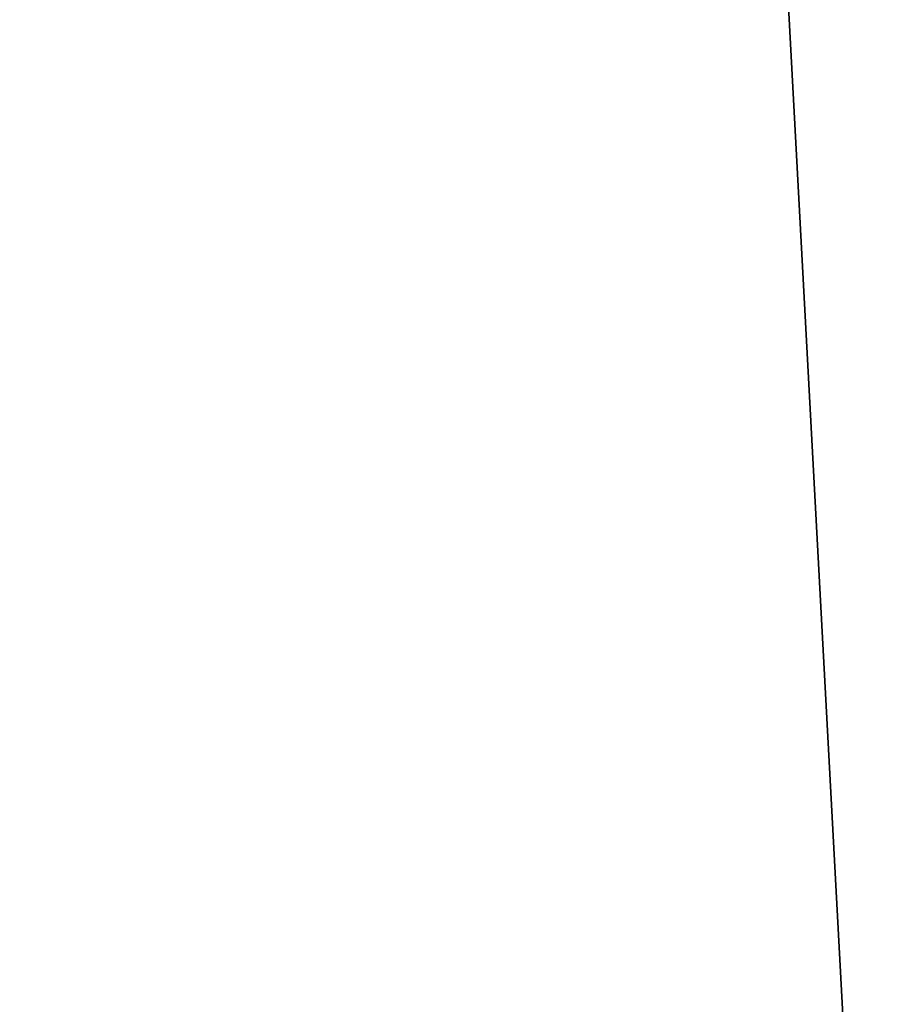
# Model space of a CAD drawing. Header units: millimetres. Extents: x -89 to 30, y -70 to 288.
# Tile 50 of 59: x 22.4 to 26.15, y 2.44 to 6.7. Entities that reach past the tile are written whole.
import ezdxf

# ---------------------------------------------------------------- set-up
doc = ezdxf.new("R2010")
doc.units = ezdxf.units.MM
doc.header["$LTSCALE"] = 81.481481
for name, color, linetype in [('88', 7, 'CONTINUOUS'), ('89', 7, 'CONTINUOUS'), ('92', 7, 'CONTINUOUS'), ('94', 7, 'CONTINUOUS')]:
    doc.layers.add(name, color=color, linetype=linetype)

msp = doc.modelspace()

# ---------------------------------------------------------------- linework, layer by layer
at = {"layer": '88', "color": 7, "linetype": 'CONTINUOUS', "true_color": 0xe6e6e6}
for points in [[(25.4666, 11.5465, -20.032), (2.4929, 2.4988, -23.3736), (2.4929, 13.1816, -19.4988), (25.4666, 11.5465, -20.032)], [(26.0867, 0.0649, -22.7998), (2.4929, 2.4988, -23.3736), (25.4666, 11.5465, -20.032), (26.0867, 0.0649, -22.7998)], [(2.4929, 2.4988, -23.3736), (26.0867, 0.0649, -22.7998), (2.53, 1.2814, -23.4674), (2.4929, 2.4988, -23.3736)]]:
    msp.add_3dface(points, dxfattribs=at)
at = {"layer": '89', "color": 7, "linetype": 'CONTINUOUS', "true_color": 0xe6e6e6}
for points in [[(26.0867, 0.0649, -22.7998), (25.4666, 11.5465, -20.032), (27.793, 0.1081, -22.0472), (26.0867, 0.0649, -22.7998)], [(25.4666, 11.5465, -20.032), (27.6432, 11.1005, -19.186), (27.8289, 0.1081, -22.0094), (25.4666, 11.5465, -20.032)], [(25.4666, 11.5465, -20.032), (27.8289, 0.1081, -22.0094), (27.793, 0.1081, -22.0472), (25.4666, 11.5465, -20.032)]]:
    msp.add_3dface(points, dxfattribs=at)
at = {"layer": '92', "color": 7, "linetype": 'CONTINUOUS', "true_color": 0xe6e6e6}
for points in [[(2.4929, 2.4988, 23.3736), (25.4666, 11.5465, 20.032), (2.4929, 13.1816, 19.4988), (2.4929, 2.4988, 23.3736)], [(2.53, 1.2815, 23.4674), (25.4666, 11.5465, 20.032), (2.4929, 2.4988, 23.3736), (2.53, 1.2815, 23.4674)], [(2.6415, 0.0649, 23.4956), (25.4666, 11.5465, 20.032), (2.53, 1.2815, 23.4674), (2.6415, 0.0649, 23.4956)], [(2.6415, 0.0649, 23.4956), (26.0867, 0.0649, 22.7998), (25.4666, 11.5465, 20.032), (2.6415, 0.0649, 23.4956)]]:
    msp.add_3dface(points, dxfattribs=at)
at = {"layer": '94', "color": 7, "linetype": 'CONTINUOUS', "true_color": 0xe6e6e6}
for points in [[(25.4666, 11.5465, 20.032), (26.0867, 0.0649, 22.7998), (27.6432, 11.1005, 19.186), (25.4666, 11.5465, 20.032)], [(26.0867, 0.0649, 22.7998), (27.793, 0.1081, 22.0472), (27.6432, 11.1005, 19.186), (26.0867, 0.0649, 22.7998)]]:
    msp.add_3dface(points, dxfattribs=at)

doc.saveas('drawing.dxf')
